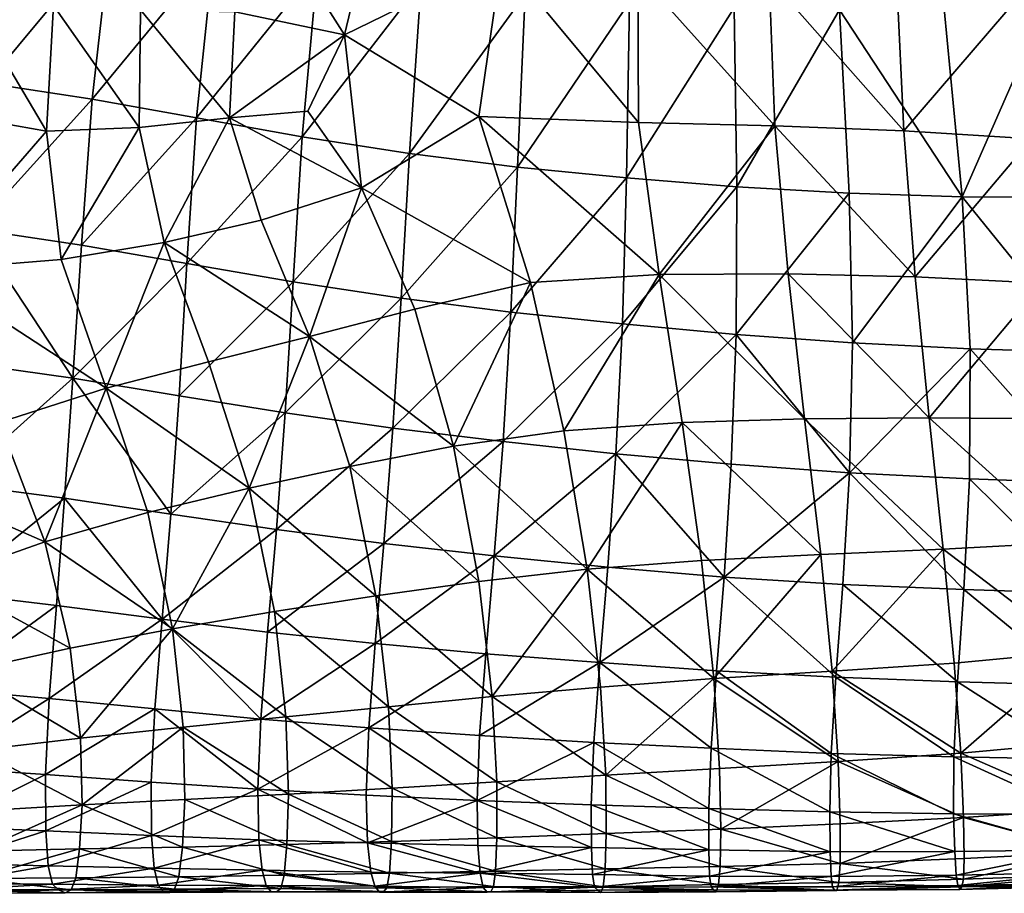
# Model space of a CAD drawing. Header units: inches. Extents: x 0 to 89.2, y -58 to 0.
# Tile 6 of 150: x 6.6 to 12.6, y -58 to -52.7. Entities that reach past the tile are written whole.
import ezdxf

# ---------------------------------------------------------------- set-up
doc = ezdxf.new("R2010")
doc.units = ezdxf.units.IN
doc.header["$MEASUREMENT"] = 0
doc.layers.add('AFUCH-3-STUP', color=5, linetype='Continuous')

msp = doc.modelspace()

# ---------------------------------------------------------------- meshes
at = {"layer": 'AFUCH-3-STUP'}
mesh = msp.add_polyface(dxfattribs=at)
corners = [(13.7291, -53.7948, 13.5363), (13.0497, -53.8022, 13.5287), (12.8816, -52.6281, 13.3501), (13.4997, -52.5976, 13.3519), (13.131, -54.7451, 13.691), (13.5275, -52.5867, 17.2461), (12.7439, -52.5469, 17.2342), (12.7888, -53.449, 17.1625), (13.5784, -53.5016, 17.1676), (12.7217, -51.6353, 17.295), (12.3666, -53.7998, 13.5173), (12.2577, -52.6583, 13.3467), (11.6805, -53.7783, 13.5069), (11.622, -52.6652, 13.3426), (12.4146, -54.7237, 13.6761), (11.6996, -54.6881, 13.6584), (10.5266, -54.2717, 17.0282), (11.3092, -54.2678, 17.0488), (11.2283, -53.3684, 17.1395), (10.4006, -53.3486, 17.1111), (10.6655, -55.1707, 16.9041), (11.41, -55.1492, 16.9274), (12.8516, -54.3256, 17.0693), (13.637, -54.3752, 17.0717), (12.1659, -55.1424, 16.9407), (12.9269, -55.1481, 16.9492), (12.0804, -54.2856, 17.0634), (12.0121, -53.3994, 17.1555), (11.9706, -52.5034, 17.2214), (11.1953, -52.4719, 17.1932), (10.9986, -53.7396, 13.4978), (10.9819, -52.6534, 13.3384), (10.3275, -53.6858, 13.4805), (10.9937, -54.6364, 13.6468), (10.303, -54.5723, 13.6273), (13.6929, -55.1594, 16.958), (10.3973, -52.4423, 17.1667)]
mesh.append_faces([[corners[k] for k in face] for face in [(0, 1, 2), (2, 3, 0), (4, 1, 0), (5, 6, 7), (7, 8, 5), (9, 6, 5), (10, 11, 2), (2, 1, 10), (10, 12, 13), (13, 11, 10), (10, 14, 15), (15, 12, 10), (10, 1, 4), (4, 14, 10), (16, 17, 18), (18, 19, 16), (16, 20, 21), (21, 17, 16), (8, 7, 22), (22, 23, 8), (24, 25, 22), (22, 26, 24), (24, 26, 17), (17, 21, 24), (26, 22, 7), (7, 27, 26), (26, 27, 18), (18, 17, 26), (27, 7, 6), (6, 28, 27), (27, 28, 29), (29, 18, 27), (13, 12, 30), (30, 31, 13), (31, 30, 32), (12, 15, 33), (33, 30, 12), (30, 33, 34), (35, 23, 22), (18, 29, 36)]], dxfattribs={"vtx0": -1, "vtx1": -1, "vtx2": -1})
mesh = msp.add_polyface(dxfattribs=at)
corners = [(7.9165, -53.3201, 16.9675), (7.3685, -53.3803, 16.9057), (7.5207, -54.0775, 16.9001), (8.1099, -53.9419, 16.9548), (7.9484, -52.6761, 16.9875), (7.3761, -52.6646, 16.9216), (6.8474, -52.6388, 16.8625), (6.8043, -53.4009, 16.849), (6.8947, -54.1817, 16.8506), (6.2725, -52.5033, 16.7569), (6.1653, -53.2888, 16.7392), (6.0704, -54.2484, 16.7295), (6.9373, -51.8684, 16.8794), (8.0735, -51.9632, 17.0202), (6.3734, -51.7463, 16.7733), (8.4027, -54.6484, 16.9255), (7.7901, -54.8033, 16.8948), (7.167, -54.9632, 16.8384), (6.5178, -55.1716, 16.7651), (5.8857, -52.0709, 13.4001), (6.559, -52.1175, 13.3571), (6.4423, -53.1102, 13.4969), (5.7731, -53.0443, 13.5312), (6.367, -53.9977, 13.6343), (7.0173, -54.0933, 13.6119), (6.9651, -54.9018, 13.7515), (6.3032, -54.8079, 13.7759), (7.0824, -53.2065, 13.4746), (7.6581, -54.2052, 13.6042), (7.6103, -55.0097, 13.7416), (7.7168, -53.3214, 13.4675), (7.8223, -52.3096, 13.3309), (8.4505, -52.4095, 13.3288), (7.1963, -52.2051, 13.3402), (8.3586, -53.4352, 13.4637), (8.303, -54.3172, 13.5977), (8.2539, -55.1119, 13.7464)]
mesh.append_faces([[corners[k] for k in face] for face in [(0, 1, 2), (2, 3, 0), (0, 4, 5), (5, 1, 0), (1, 5, 6), (6, 7, 1), (1, 7, 8), (8, 2, 1), (7, 6, 9), (9, 10, 7), (7, 10, 11), (11, 8, 7), (12, 6, 5), (5, 4, 13), (14, 9, 6), (15, 3, 2), (2, 16, 15), (17, 16, 2), (2, 8, 17), (17, 8, 11), (11, 18, 17), (19, 20, 21), (22, 21, 23), (23, 24, 25), (25, 26, 23), (23, 21, 27), (27, 24, 23), (25, 24, 28), (28, 29, 25), (30, 31, 32), (31, 30, 27), (27, 33, 31), (33, 27, 21), (21, 20, 33), (34, 35, 28), (28, 30, 34), (30, 28, 24), (24, 27, 30), (35, 36, 29), (29, 28, 35)]], dxfattribs={"vtx0": -1, "vtx1": -1, "vtx2": -1})
mesh = msp.add_polyface(dxfattribs=at)
corners = [(7.9165, -53.3201, 16.9675), (8.393, -53.2803, 17.0157), (8.615, -52.816, 17.0484), (7.9484, -52.6761, 16.9875), (8.1099, -53.9419, 16.9548), (8.719, -53.7452, 17.0071), (8.4027, -54.6484, 16.9255), (9.0421, -54.483, 16.9634), (9.2766, -55.3151, 16.8663), (9.4312, -53.3135, 17.0791), (9.7455, -54.3199, 17.0008), (8.7827, -52.1155, 17.087), (8.0735, -51.9632, 17.0202), (9.5715, -52.3488, 17.1378), (10.4006, -53.3486, 17.1111), (10.3973, -52.4423, 17.1667), (10.5266, -54.2717, 17.0282), (9.9473, -55.221, 16.888), (10.3275, -53.6858, 13.4805), (10.3454, -52.6191, 13.3338), (10.9819, -52.6534, 13.3384), (9.6657, -53.6196, 13.4692), (9.7133, -52.5687, 13.3272), (9.0092, -53.5368, 13.4618), (9.0817, -52.4989, 13.3254), (8.3586, -53.4352, 13.4637), (8.4505, -52.4095, 13.3288), (7.7168, -53.3214, 13.4675), (10.303, -54.5723, 13.6273), (10.9986, -53.7396, 13.4978), (9.6254, -54.5003, 13.6146), (8.9587, -54.4161, 13.6061), (8.303, -54.3172, 13.5977), (9.5779, -55.2865, 13.7655), (8.9081, -55.205, 13.7526), (8.2539, -55.1119, 13.7464), (11.2283, -53.3684, 17.1395)]
mesh.append_faces([[corners[k] for k in face] for face in [(0, 1, 2), (2, 3, 0), (0, 4, 5), (5, 1, 0), (6, 7, 5), (5, 4, 6), (8, 7, 6), (5, 9, 2), (2, 1, 5), (5, 7, 10), (10, 9, 5), (2, 11, 12), (12, 3, 2), (2, 9, 13), (13, 11, 2), (13, 9, 14), (14, 15, 13), (16, 10, 17), (16, 14, 9), (9, 10, 16), (10, 7, 8), (18, 19, 20), (19, 18, 21), (21, 22, 19), (22, 21, 23), (23, 24, 22), (24, 23, 25), (25, 26, 24), (26, 25, 27), (28, 18, 29), (18, 28, 30), (30, 21, 18), (21, 30, 31), (31, 23, 21), (23, 31, 32), (32, 25, 23), (33, 30, 28), (34, 31, 30), (35, 32, 31), (15, 14, 36)]], dxfattribs={"vtx0": -1, "vtx1": -1, "vtx2": -1})
mesh = msp.add_polyface(dxfattribs=at)
corners = [(8.4027, -54.6484, 16.9255), (8.6483, -55.4372, 16.8456), (9.2766, -55.3151, 16.8663), (10.1652, -56.6291, 14.0979), (10.2137, -56.0499, 13.9286), (10.9202, -56.11, 13.9443), (10.8746, -56.6793, 14.1099), (9.4735, -56.5767, 14.0741), (9.5243, -55.9813, 13.9159), (9.436, -57.0725, 14.2348), (10.8422, -57.1493, 14.2526), (10.2631, -55.3607, 13.7786), (10.8593, -56.7264, 16.6248), (10.7826, -56.01, 16.773), (10.0881, -56.0623, 16.7557), (10.1699, -56.7777, 16.6083), (10.6655, -55.1707, 16.9041), (9.9473, -55.221, 16.888), (9.4311, -56.1363, 16.7385), (9.5127, -56.8356, 16.5884), (10.5266, -54.2717, 17.0282), (9.7455, -54.3199, 17.0008), (10.303, -54.5723, 13.6273), (10.9937, -54.6364, 13.6468), (9.5779, -55.2865, 13.7655), (9.6254, -54.5003, 13.6146), (8.9081, -55.205, 13.7526), (8.9587, -54.4161, 13.6061), (8.2539, -55.1119, 13.7464), (8.8535, -55.9058, 13.9046), (8.2013, -55.8215, 13.9006), (8.8014, -56.514, 14.0648), (8.1483, -56.4439, 14.0593), (8.7622, -57.0246, 14.2275), (8.1062, -56.9726, 14.2207), (8.8053, -56.2242, 16.7141), (8.8816, -56.8972, 16.5704), (8.1902, -56.3196, 16.6863), (8.2588, -56.9585, 16.5525), (8.037, -55.5698, 16.8115)]
mesh.append_faces([[corners[k] for k in face] for face in [(0, 1, 2), (3, 4, 5), (5, 6, 3), (3, 7, 8), (8, 4, 3), (9, 7, 3), (3, 6, 10), (5, 4, 11), (12, 13, 14), (14, 15, 12), (14, 13, 16), (16, 17, 14), (14, 18, 19), (19, 15, 14), (14, 17, 2), (2, 18, 14), (17, 16, 20), (2, 17, 21), (11, 22, 23), (22, 11, 24), (25, 24, 26), (27, 26, 28), (11, 4, 8), (8, 24, 11), (24, 8, 29), (29, 26, 24), (26, 29, 30), (30, 28, 26), (8, 7, 31), (31, 29, 8), (29, 31, 32), (33, 31, 7), (31, 33, 34), (19, 18, 35), (35, 36, 19), (36, 35, 37), (37, 38, 36), (18, 2, 1), (1, 35, 18), (35, 1, 39)]], dxfattribs={"vtx0": -1, "vtx1": -1, "vtx2": -1})
mesh = msp.add_polyface(dxfattribs=at)
corners = [(13.1414, -55.5396, 13.8459), (13.131, -54.7451, 13.691), (13.8448, -54.7553, 13.702), (13.1153, -56.209, 14.0032), (13.8709, -55.5582, 13.8588), (13.0847, -56.7671, 14.1566), (13.8565, -56.2285, 14.0189), (10.9202, -56.11, 13.9443), (10.9645, -55.425, 13.7959), (11.6817, -55.4772, 13.8145), (11.6421, -56.1551, 13.9636), (10.2631, -55.3607, 13.7786), (11.5993, -56.7171, 14.1288), (10.8746, -56.6793, 14.1099), (12.4102, -55.5133, 13.8303), (12.3758, -56.1858, 13.9861), (11.6996, -54.6881, 13.6584), (12.4146, -54.7237, 13.6761), (10.9937, -54.6364, 13.6468), (12.3378, -56.7468, 14.1411), (10.8593, -56.7264, 16.6248), (11.578, -56.681, 16.64), (11.5073, -55.9735, 16.7947), (10.7826, -56.01, 16.773), (13.748, -55.8372, 16.8324), (13.0027, -55.8988, 16.8239), (13.0666, -56.5617, 16.6717), (13.6929, -55.1594, 16.958), (12.9269, -55.1481, 16.9492), (13.8137, -56.4509, 16.6957), (13.1107, -57.1111, 16.5113), (12.2518, -55.9402, 16.8089), (12.3185, -56.6318, 16.6528), (12.1659, -55.1424, 16.9407), (11.41, -55.1492, 16.9274), (10.6655, -55.1707, 16.9041), (12.8516, -54.3256, 17.0693)]
mesh.append_faces([[corners[k] for k in face] for face in [(0, 1, 2), (3, 0, 4), (5, 3, 6), (7, 8, 9), (9, 10, 7), (11, 8, 7), (7, 10, 12), (12, 13, 7), (9, 14, 15), (15, 10, 9), (9, 16, 17), (17, 14, 9), (9, 8, 18), (18, 16, 9), (10, 15, 19), (19, 12, 10), (17, 1, 0), (0, 14, 17), (14, 0, 3), (3, 15, 14), (15, 3, 5), (5, 19, 15), (20, 21, 22), (22, 23, 20), (24, 25, 26), (24, 27, 28), (28, 25, 24), (29, 26, 30), (26, 25, 31), (31, 32, 26), (25, 28, 33), (33, 31, 25), (31, 22, 21), (21, 32, 31), (31, 33, 34), (34, 22, 31), (18, 8, 11), (22, 34, 35), (35, 23, 22), (36, 28, 27)]], dxfattribs={"vtx0": -1, "vtx1": -1, "vtx2": -1})
mesh = msp.add_polyface(dxfattribs=at)
corners = [(8.4027, -54.6484, 16.9255), (7.7901, -54.8033, 16.8948), (8.037, -55.5698, 16.8115), (8.6483, -55.4372, 16.8456), (7.167, -54.9632, 16.8384), (7.4206, -55.7172, 16.7732), (6.5178, -55.1716, 16.7651), (6.7956, -55.8949, 16.7218), (7.0121, -57.0874, 16.5085), (6.9489, -56.5413, 16.6277), (6.3228, -56.6782, 16.5866), (7.6348, -57.0214, 16.5297), (7.5715, -56.4238, 16.6601), (8.1902, -56.3196, 16.6863), (8.2588, -56.9585, 16.5525), (6.1705, -56.116, 16.6612), (5.9008, -55.5047, 16.6834), (6.9651, -54.9018, 13.7515), (7.6103, -55.0097, 13.7416), (7.5605, -55.7283, 13.9031), (6.9152, -55.6313, 13.9069), (6.2493, -55.5434, 13.9272), (6.3032, -54.8079, 13.7759), (6.8651, -56.2833, 14.0547), (6.2061, -56.204, 14.0824), (7.5076, -56.3654, 14.055), (8.1483, -56.4439, 14.0593), (8.1062, -56.9726, 14.2207), (7.4626, -56.9095, 14.2203), (8.2013, -55.8215, 13.9006), (6.8219, -56.8463, 14.2181), (6.1727, -56.7876, 14.2278), (8.2539, -55.1119, 13.7464), (8.8535, -55.9058, 13.9046), (8.8014, -56.514, 14.0648), (8.8053, -56.2242, 16.7141)]
mesh.append_faces([[corners[k] for k in face] for face in [(0, 1, 2), (2, 3, 0), (4, 5, 2), (2, 1, 4), (4, 6, 7), (7, 5, 4), (8, 9, 10), (8, 11, 12), (12, 9, 8), (12, 13, 2), (2, 5, 12), (12, 11, 14), (14, 13, 12), (12, 5, 7), (7, 9, 12), (9, 7, 15), (15, 10, 9), (7, 6, 16), (16, 15, 7), (17, 18, 19), (19, 20, 17), (17, 20, 21), (21, 22, 17), (20, 23, 24), (24, 21, 20), (20, 19, 25), (25, 23, 20), (25, 26, 27), (27, 28, 25), (25, 19, 29), (29, 26, 25), (25, 28, 30), (30, 23, 25), (23, 30, 31), (31, 24, 23), (32, 29, 19), (19, 18, 32), (26, 29, 33), (27, 26, 34), (2, 13, 35)]], dxfattribs={"vtx0": -1, "vtx1": -1, "vtx2": -1})
mesh = msp.add_polyface(dxfattribs=at)
corners = [(13.072, -57.2151, 14.3043), (13.0847, -56.7671, 14.1566), (13.8385, -56.7825, 14.1702), (13.0789, -57.5498, 14.456), (13.8378, -57.2233, 14.3175), (13.092, -57.7656, 14.6225), (13.8543, -57.5381, 14.47), (11.5993, -56.7171, 14.1288), (12.3378, -56.7468, 14.1411), (12.3166, -57.2013, 14.289), (12.3149, -57.5486, 14.4419), (12.3222, -57.777, 14.608), (13.908, -57.4459, 16.3776), (13.1349, -57.5193, 16.3582), (13.1452, -57.7798, 16.1855), (12.3789, -57.8187, 16.1693), (12.3747, -57.9451, 15.9455), (13.1463, -57.9172, 15.9629), (12.3748, -57.5704, 16.3413), (13.8715, -57.0062, 16.5398), (13.1107, -57.1111, 16.5113), (12.3577, -57.1802, 16.4943), (11.6143, -57.2293, 16.4836), (11.6261, -57.8497, 16.1518), (13.0666, -56.5617, 16.6717), (12.3185, -56.6318, 16.6528), (11.578, -56.681, 16.64), (11.5919, -58.011, 15.3444), (12.353, -58.008, 15.3631), (12.365, -57.9911, 15.672), (12.3405, -57.9834, 15.06), (13.1403, -57.9716, 15.6911), (13.1297, -57.9871, 15.3811), (11.6185, -57.9638, 15.9232), (13.1043, -57.9044, 14.8166), (12.3308, -57.92, 14.8027), (13.8907, -57.8742, 14.8292), (13.9065, -57.9315, 15.0913), (13.1167, -57.968, 15.0764), (13.9216, -57.9505, 15.3969)]
mesh.append_faces([[corners[k] for k in face] for face in [(0, 1, 2), (3, 0, 4), (7, 8, 9), (8, 1, 0), (0, 9, 8), (9, 0, 3), (19, 20, 13), (13, 20, 21), (18, 21, 22), (21, 20, 24), (24, 25, 21), (21, 25, 26), (27, 28, 29), (30, 28, 27), (29, 31, 17), (29, 28, 32), (32, 31, 29), (37, 38, 34), (34, 38, 30), (39, 32, 38), (38, 32, 28), (28, 30, 38)]], dxfattribs={"vtx0": -1, "vtx1": -1, "vtx2": -1})
mesh.append_faces([[corners[k] for k in face] for face in [(5, 3, 6), (14, 13, 18), (18, 15, 14), (21, 18, 13), (29, 16, 33), (16, 15, 23), (5, 34, 35), (35, 11, 5), (30, 35, 34)]], dxfattribs={"vtx0": -1, "vtx2": -1})
mesh.append_faces([[corners[k] for k in face] for face in [(3, 10, 9), (10, 3, 5), (5, 11, 10), (12, 13, 14), (14, 15, 16), (16, 17, 14), (23, 15, 18), (17, 16, 29), (36, 34, 5)]], dxfattribs={"vtx1": -1, "vtx2": -1})
mesh = msp.add_polyface(dxfattribs=at)
corners = [(10.1147, -57.7521, 14.5679), (9.4254, -57.7409, 14.548), (9.421, -57.4677, 14.3856), (9.436, -57.0725, 14.2348), (10.1298, -57.1135, 14.2437), (8.7477, -57.4341, 14.3772), (8.7622, -57.0246, 14.2275), (8.7559, -57.7231, 14.5387), (8.0889, -57.3985, 14.3735), (8.0959, -57.7047, 14.5301), (8.7744, -57.9027, 14.7234), (9.4735, -56.5767, 14.0741), (10.1342, -57.9938, 15.0062), (9.4573, -57.9961, 14.9833), (9.4385, -57.9083, 14.7416), (8.7986, -57.988, 14.9623), (9.4821, -58.0243, 15.2715), (8.8269, -58.0244, 15.2439), (9.5041, -58.0206, 15.5739), (10.1529, -58.0112, 15.2994), (8.8531, -58.0188, 15.5479), (8.2019, -58.0223, 15.5238), (8.1398, -57.9833, 14.9417), (9.52, -57.9898, 15.8593), (8.873, -57.9974, 15.8393), (8.2277, -58.0015, 15.8183), (9.5319, -57.8963, 16.1027), (8.8884, -57.9084, 16.0866), (8.2486, -57.9193, 16.071), (9.5407, -57.6932, 16.2844), (8.9003, -57.7153, 16.2679), (8.2654, -57.7336, 16.2539), (9.5404, -57.3532, 16.4376), (8.9037, -57.3922, 16.4228), (8.2742, -57.4283, 16.4089), (9.5127, -56.8356, 16.5884), (8.8816, -56.8972, 16.5704), (8.2588, -56.9585, 16.5525), (8.1145, -57.89, 14.7114)]
mesh.append_faces([[corners[k] for k in face] for face in [(2, 3, 4), (6, 3, 2), (11, 3, 6), (13, 16, 17), (18, 16, 19), (16, 18, 20), (20, 17, 16), (17, 20, 21), (24, 20, 18), (29, 32, 33), (30, 33, 34), (32, 35, 36), (36, 33, 32), (33, 36, 37)]], dxfattribs={"vtx0": -1, "vtx1": -1, "vtx2": -1})
mesh.append_faces([[corners[k] for k in face] for face in [(2, 1, 7), (7, 5, 2), (6, 5, 8), (14, 1, 0), (14, 13, 15), (15, 10, 14), (16, 13, 12), (17, 15, 13), (18, 23, 24), (20, 24, 25), (23, 26, 27), (27, 24, 23), (24, 27, 28), (26, 29, 30), (30, 27, 26), (27, 30, 31), (33, 30, 29)]], dxfattribs={"vtx0": -1, "vtx2": -1})
mesh.append_faces([[corners[k] for k in face] for face in [(0, 1, 2), (2, 5, 6), (8, 5, 7), (9, 7, 10), (12, 13, 14), (14, 10, 7), (7, 1, 14), (22, 15, 17), (38, 10, 15)]], dxfattribs={"vtx1": -1, "vtx2": -1})
mesh = msp.add_polyface(dxfattribs=at)
corners = [(9.421, -57.4677, 14.3856), (10.1142, -57.4937, 14.3999), (10.1147, -57.7521, 14.5679), (10.1298, -57.1135, 14.2437), (10.1652, -56.6291, 14.0979), (9.436, -57.0725, 14.2348), (10.8422, -57.1493, 14.2526), (10.8282, -57.5163, 14.4117), (10.8279, -57.7664, 14.5795), (10.8593, -56.7264, 16.6248), (10.1699, -56.7777, 16.6083), (10.2016, -57.3135, 16.4558), (10.8936, -57.2719, 16.4699), (9.4385, -57.9083, 14.7416), (10.1219, -57.9161, 14.7585), (10.1342, -57.9938, 15.0062), (10.1529, -58.0112, 15.2994), (9.4821, -58.0243, 15.2715), (10.8421, -57.9917, 15.026), (10.8572, -58.0099, 15.3237), (10.8327, -57.9263, 14.7712), (10.8734, -58.0209, 15.6285), (10.1722, -58.0255, 15.6038), (9.5041, -58.0206, 15.5739), (10.8871, -57.9777, 15.9043), (10.187, -57.9917, 15.8855), (9.52, -57.9898, 15.8593), (10.897, -57.8668, 16.1321), (10.1981, -57.8812, 16.1153), (9.5319, -57.8963, 16.1027), (10.9012, -57.641, 16.314), (10.2052, -57.6671, 16.2969), (9.5407, -57.6932, 16.2844), (9.5404, -57.3532, 16.4376), (9.5127, -56.8356, 16.5884)]
mesh.append_faces([[corners[k] for k in face] for face in [(4, 3, 5), (6, 3, 4), (3, 6, 7), (9, 10, 11), (11, 12, 9), (15, 16, 17), (15, 18, 19), (19, 16, 15), (20, 18, 15), (19, 21, 22), (22, 16, 19), (16, 22, 23), (25, 22, 21), (26, 23, 22), (30, 12, 11), (31, 11, 33), (11, 10, 34), (34, 33, 11)]], dxfattribs={"vtx0": -1, "vtx1": -1, "vtx2": -1})
mesh.append_faces([[corners[k] for k in face] for face in [(3, 1, 0), (2, 14, 13), (15, 14, 20), (21, 24, 25), (22, 25, 26), (24, 27, 28), (28, 25, 24), (25, 28, 29), (29, 26, 25), (27, 30, 31), (31, 28, 27), (28, 31, 32), (32, 29, 28), (11, 31, 30), (33, 32, 31), (8, 20, 14), (14, 2, 8)]], dxfattribs={"vtx0": -1, "vtx2": -1})
mesh.append_faces([[corners[k] for k in face] for face in [(0, 1, 2), (7, 1, 3), (1, 7, 8), (8, 2, 1), (13, 14, 15)]], dxfattribs={"vtx1": -1, "vtx2": -1})
mesh = msp.add_polyface(dxfattribs=at)
corners = [(6.3683, -57.9396, 16.0323), (6.983, -57.9358, 16.0444), (7.0062, -57.761, 16.2268), (6.3897, -57.7748, 16.2129), (6.3377, -58.0108, 15.7696), (6.9548, -58.0089, 15.776), (6.4013, -57.5285, 16.3614), (5.7729, -57.5655, 16.3443), (7.021, -57.4939, 16.3785), (7.6348, -57.0214, 16.5297), (7.0121, -57.0874, 16.5085), (7.6308, -57.7496, 16.2414), (6.3887, -57.1613, 16.4841), (5.7532, -57.2433, 16.4536), (6.3228, -56.6782, 16.5866), (7.4626, -56.9095, 14.2203), (7.4401, -57.3555, 14.3647), (6.7986, -57.3092, 14.3628), (6.8219, -56.8463, 14.2181), (6.1573, -57.2656, 14.3778), (6.1727, -56.7876, 14.2278), (7.4426, -57.6802, 14.5221), (6.8003, -57.6517, 14.5182), (6.1645, -57.6256, 14.5218), (7.459, -57.8769, 14.6992), (6.8161, -57.8627, 14.688), (6.1826, -57.8489, 14.6851), (7.4834, -57.9818, 14.9228), (6.8416, -57.9753, 14.9085), (6.2101, -57.9702, 14.901), (6.8772, -58.0099, 15.1806), (6.2497, -58.0086, 15.1734), (6.9179, -58.028, 15.4801), (7.5161, -58.0175, 15.1966), (6.2958, -58.0304, 15.4722), (7.5516, -58.0261, 15.4996), (7.5836, -58.0049, 15.7953), (7.6093, -57.93, 16.0569)]
mesh.append_faces([[corners[k] for k in face] for face in [(9, 10, 8), (8, 10, 12), (6, 12, 13), (14, 12, 10), (15, 16, 17), (17, 18, 15), (18, 17, 19), (19, 20, 18), (22, 17, 16), (23, 19, 17), (28, 30, 31), (32, 30, 33), (30, 32, 34), (34, 31, 30), (5, 32, 35), (4, 34, 32)]], dxfattribs={"vtx0": -1, "vtx1": -1, "vtx2": -1})
mesh.append_faces([[corners[k] for k in face] for face in [(0, 4, 5), (5, 1, 0), (3, 6, 7), (8, 2, 11), (12, 6, 8), (16, 21, 22), (17, 22, 23), (21, 24, 25), (25, 22, 21), (22, 25, 26), (26, 23, 22), (24, 27, 28), (28, 25, 24), (25, 28, 29), (29, 26, 25), (30, 28, 27), (31, 29, 28), (32, 5, 4), (1, 5, 36), (2, 1, 37)]], dxfattribs={"vtx0": -1, "vtx2": -1})
mesh.append_faces([[corners[k] for k in face] for face in [(0, 1, 2), (2, 3, 0), (3, 2, 8), (8, 6, 3)]], dxfattribs={"vtx1": -1, "vtx2": -1})
mesh = msp.add_polyface(dxfattribs=at)
corners = [(10.8746, -56.6793, 14.1099), (11.5993, -56.7171, 14.1288), (11.5717, -57.1804, 14.2711), (10.8422, -57.1493, 14.2526), (11.5624, -57.5356, 14.4286), (10.8282, -57.5163, 14.4117), (11.5649, -57.7795, 14.5911), (10.8279, -57.7664, 14.5795), (12.3166, -57.2013, 14.289), (12.3149, -57.5486, 14.4419), (12.3222, -57.777, 14.608), (11.6143, -57.2293, 16.4836), (11.6263, -57.6085, 16.328), (12.3748, -57.5704, 16.3413), (11.6261, -57.8497, 16.1518), (11.578, -56.681, 16.64), (12.3577, -57.1802, 16.4943), (10.8593, -56.7264, 16.6248), (10.8936, -57.2719, 16.4699), (10.9012, -57.641, 16.314), (12.365, -57.9911, 15.672), (11.6064, -58.0129, 15.6501), (11.5919, -58.011, 15.3444), (11.579, -57.9901, 15.0432), (12.3405, -57.9834, 15.06), (10.8572, -58.0099, 15.3237), (10.8421, -57.9917, 15.026), (10.8734, -58.0209, 15.6285), (11.6185, -57.9638, 15.9232), (10.8871, -57.9777, 15.9043), (12.3747, -57.9451, 15.9455), (10.897, -57.8668, 16.1321), (12.3308, -57.92, 14.8027), (11.5708, -57.9285, 14.7856), (10.8327, -57.9263, 14.7712)]
mesh.append_faces([[corners[k] for k in face] for face in [(0, 1, 2), (2, 3, 0), (3, 2, 4), (8, 2, 1), (2, 8, 9), (15, 11, 16), (11, 15, 17), (17, 18, 11), (11, 18, 19), (20, 21, 22), (22, 23, 24), (22, 25, 26), (26, 23, 22), (22, 21, 27), (27, 25, 22), (28, 21, 20), (29, 27, 21), (32, 24, 23), (33, 23, 26)]], dxfattribs={"vtx0": -1, "vtx1": -1, "vtx2": -1})
mesh.append_faces([[corners[k] for k in face] for face in [(11, 12, 13), (21, 28, 29), (14, 28, 30), (28, 14, 31), (31, 29, 28), (14, 12, 19), (19, 31, 14), (10, 32, 33), (33, 6, 10), (6, 33, 34), (34, 7, 6), (23, 33, 32), (26, 34, 33)]], dxfattribs={"vtx0": -1, "vtx2": -1})
mesh.append_faces([[corners[k] for k in face] for face in [(4, 5, 3), (5, 4, 6), (6, 7, 5), (9, 4, 2), (4, 9, 10), (10, 6, 4), (13, 12, 14), (19, 12, 11)]], dxfattribs={"vtx1": -1, "vtx2": -1})
mesh = msp.add_polyface(dxfattribs=at)
corners = [(7.021, -57.4939, 16.3785), (7.6445, -57.4599, 16.3867), (7.6348, -57.0214, 16.5297), (7.6308, -57.7496, 16.2414), (7.4626, -56.9095, 14.2203), (8.1062, -56.9726, 14.2207), (8.0889, -57.3985, 14.3735), (7.4401, -57.3555, 14.3647), (8.0959, -57.7047, 14.5301), (7.4426, -57.6802, 14.5221), (8.7559, -57.7231, 14.5387), (8.7622, -57.0246, 14.2275), (8.1145, -57.89, 14.7114), (7.459, -57.8769, 14.6992), (8.7744, -57.9027, 14.7234), (8.2019, -58.0223, 15.5238), (8.1708, -58.0208, 15.2193), (8.8269, -58.0244, 15.2439), (8.1398, -57.9833, 14.9417), (8.2277, -58.0015, 15.8183), (8.8531, -58.0188, 15.5479), (8.2486, -57.9193, 16.071), (8.873, -57.9974, 15.8393), (8.2654, -57.7336, 16.2539), (8.8884, -57.9084, 16.0866), (8.2742, -57.4283, 16.4089), (8.9003, -57.7153, 16.2679), (8.2588, -56.9585, 16.5525), (8.9037, -57.3922, 16.4228), (7.4834, -57.9818, 14.9228), (8.7986, -57.988, 14.9623), (7.5161, -58.0175, 15.1966), (6.8772, -58.0099, 15.1806), (7.5516, -58.0261, 15.4996), (6.9179, -58.028, 15.4801), (7.5836, -58.0049, 15.7953), (6.9548, -58.0089, 15.776), (7.6093, -57.93, 16.0569), (6.983, -57.9358, 16.0444), (7.0062, -57.761, 16.2268)]
mesh.append_faces([[corners[k] for k in face] for face in [(0, 1, 2), (3, 1, 0), (4, 5, 6), (6, 7, 4), (9, 7, 6), (6, 5, 11), (15, 16, 17), (17, 16, 18), (19, 15, 20), (27, 25, 28), (18, 16, 31), (29, 31, 32), (16, 15, 33), (33, 31, 16), (31, 33, 34), (35, 33, 15), (23, 25, 1), (25, 27, 2), (2, 1, 25)]], dxfattribs={"vtx0": -1, "vtx1": -1, "vtx2": -1})
mesh.append_faces([[corners[k] for k in face] for face in [(6, 8, 9), (8, 12, 13), (13, 9, 8), (21, 19, 22), (23, 21, 24), (25, 23, 26), (12, 18, 29), (29, 13, 12), (31, 29, 18), (15, 19, 35), (33, 35, 36), (19, 21, 37), (37, 35, 19), (35, 37, 38), (21, 23, 3), (3, 37, 21), (37, 3, 39), (1, 3, 23)]], dxfattribs={"vtx0": -1, "vtx2": -1})
mesh.append_faces([[corners[k] for k in face] for face in [(10, 8, 6), (14, 12, 8), (30, 18, 12)]], dxfattribs={"vtx1": -1, "vtx2": -1})

doc.saveas('drawing.dxf')
